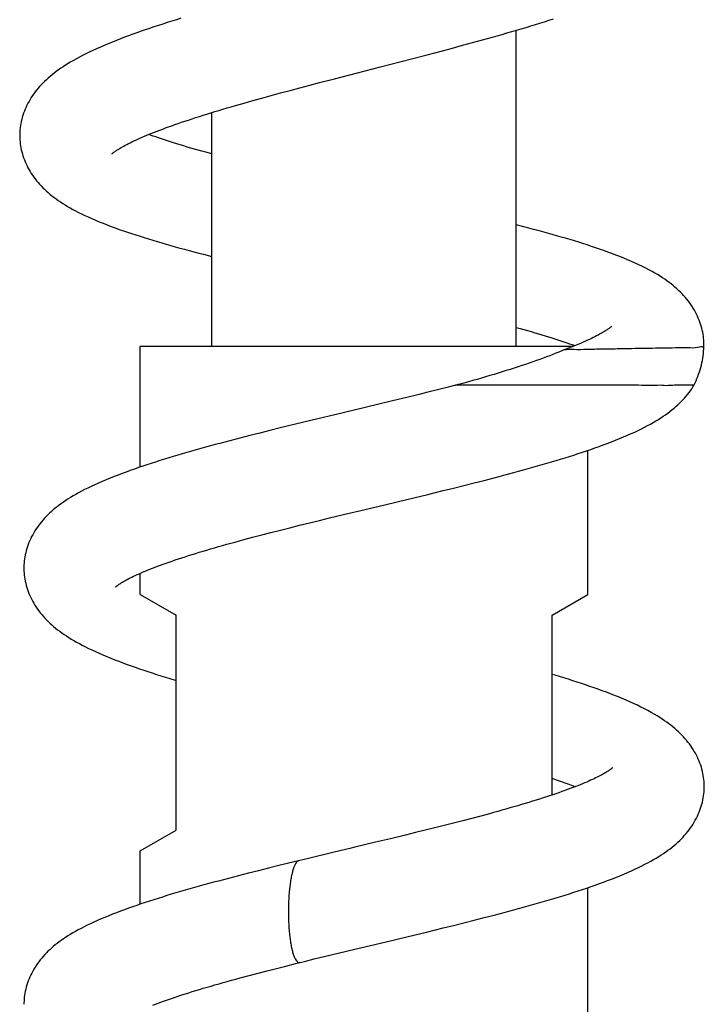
# Model space of a CAD drawing. Header units: millimetres. Extents: x 198 to 322, y 60 to 268.
# Tile 97 of 110: x 276.57 to 280.4, y 230.4 to 235.89. Entities that reach past the tile are written whole.
import ezdxf

# ---------------------------------------------------------------- set-up
doc = ezdxf.new("R2010")
doc.units = ezdxf.units.MM
doc.header["$LTSCALE"] = 30.734
doc.layers.get('0').update_dxf_attribs({"linetype": 'CONTINUOUS'})

msp = doc.modelspace()

# ---------------------------------------------------------------- linework, layer by layer
at = {"color": 7, "linetype": 'Continuous'}
for p, q in [((279.3478, 234.0675), (279.3478, 235.8329)), ((279.0482, 235.7488), (279.1039, 235.7639)), ((279.1039, 235.7639), (279.1592, 235.7792)), ((279.1592, 235.7792), (279.2142, 235.7945)), ((278.8499, 235.6961), (278.9356, 235.7186)), ((278.9356, 235.7186), (278.9921, 235.7337)), ((278.9921, 235.7337), (279.0482, 235.7488)), ((278.59, 235.6287), (278.7635, 235.6735)), ((278.7635, 235.6735), (278.8499, 235.6961)), ((278.4183, 235.5845), (278.59, 235.6287)), ((278.1943, 235.5262), (278.2497, 235.5407)), ((278.2497, 235.5407), (278.3335, 235.5626)), ((278.3335, 235.5626), (278.4183, 235.5845)), ((277.9792, 235.4687), (278.0317, 235.4829)), ((278.0317, 235.4829), (278.0852, 235.4973)), ((278.0852, 235.4973), (278.1394, 235.5117)), ((278.1394, 235.5117), (278.1943, 235.5262)), ((277.7799, 235.4127), (277.828, 235.4265)), ((277.828, 235.4265), (277.8773, 235.4405)), ((277.8773, 235.4405), (277.9277, 235.4545)), ((277.9277, 235.4545), (277.9792, 235.4687)), ((277.6478, 234.0675), (277.6478, 235.3734)), ((277.2478, 233.3948), (277.2478, 234.0675)), ((279.6635, 234.0675), (277.2478, 234.0675)), ((280.3951, 234.0625), (280.3925, 234.0624)), ((280.3947, 234.0555), (280.3951, 234.0625)), ((278.9603, 233.8388), (278.9071, 233.8254)), ((279.0106, 233.8516), (278.9603, 233.8388)), ((279.0553, 233.8637), (279.0106, 233.8516)), ((278.7434, 233.7851), (278.6877, 233.7716)), ((278.7986, 233.7986), (278.7434, 233.7851)), ((278.8532, 233.812), (278.7986, 233.7986)), ((278.9071, 233.8254), (278.8532, 233.812)), ((278.4892, 233.7239), (278.4029, 233.7033)), ((278.6032, 233.7512), (278.4892, 233.7239)), ((278.6877, 233.7716), (278.6032, 233.7512)), ((278.0292, 233.613), (277.9723, 233.5989)), ((278.1149, 233.634), (278.0292, 233.613)), ((278.201, 233.6549), (278.1149, 233.634)), ((277.8592, 233.5705), (277.8033, 233.5561)), ((277.9156, 233.5847), (277.8592, 233.5705)), ((277.9723, 233.5989), (277.9156, 233.5847)), ((277.8033, 233.5561), (277.7479, 233.5417)), ((279.7478, 232.6829), (279.7478, 233.4881)), ((278.9978, 233.2777), (279.0549, 233.2919)), ((279.0549, 233.2919), (279.1117, 233.3062)), ((279.1117, 233.3062), (279.168, 233.3206)), ((279.168, 233.3206), (279.2238, 233.3351)), ((278.7372, 233.2143), (278.8536, 233.2424)), ((278.8536, 233.2424), (278.9403, 233.2636)), ((278.9403, 233.2636), (278.9978, 233.2777)), ((278.5046, 233.1587), (278.6206, 233.1864)), ((278.6206, 233.1864), (278.7372, 233.2143)), ((278.3043, 233.1106), (278.3896, 233.1311)), ((278.3896, 233.1311), (278.5046, 233.1587)), ((278.084, 233.0565), (278.1381, 233.0699)), ((278.1381, 233.0699), (278.1928, 233.0834)), ((278.1928, 233.0834), (278.2482, 233.0969)), ((278.2482, 233.0969), (278.3043, 233.1106)), ((277.8757, 233.003), (277.9265, 233.0163)), ((277.9265, 233.0163), (277.9781, 233.0296)), ((277.9781, 233.0296), (278.0307, 233.043)), ((278.0307, 233.043), (278.084, 233.0565)), ((277.8261, 232.9898), (277.8757, 233.003)), ((277.2478, 232.6829), (277.2478, 232.8024)), ((277.2478, 232.6829), (277.4478, 232.5675)), ((279.5478, 232.5675), (279.7478, 232.6829)), ((277.4478, 231.3675), (277.4478, 232.5675)), ((279.5478, 231.5644), (279.5478, 232.5675)), ((279.0496, 231.4209), (278.998, 231.4076)), ((279.1001, 231.4341), (279.0496, 231.4209)), ((279.1496, 231.4471), (279.1001, 231.4341)), ((279.1978, 231.4601), (279.1496, 231.4471)), ((277.2478, 231.252), (277.4478, 231.3675)), ((278.8386, 231.3677), (278.7843, 231.3543)), ((278.8924, 231.381), (278.8386, 231.3677)), ((278.9455, 231.3943), (278.8924, 231.381)), ((278.998, 231.4076), (278.9455, 231.3943)), ((278.646, 231.3207), (278.5612, 231.3004)), ((278.7294, 231.3409), (278.646, 231.3207)), ((278.7843, 231.3543), (278.7294, 231.3409)), ((277.2478, 230.9552), (277.2478, 231.252)), ((278.1874, 231.2109), (278.1066, 231.1913)), ((278.3312, 231.2454), (278.1874, 231.2109)), ((277.9082, 231.1422), (277.8518, 231.1279)), ((277.9648, 231.1564), (277.9082, 231.1422)), ((278.0215, 231.1704), (277.9648, 231.1564)), ((278.1066, 231.1913), (278.0215, 231.1704)), ((277.7957, 231.1135), (277.7401, 231.099)), ((277.8518, 231.1279), (277.7957, 231.1135)), ((279.7478, 229.5675), (279.7478, 231.0474)), ((279.0548, 230.8512), (279.1118, 230.8656)), ((279.1118, 230.8656), (279.1683, 230.88)), ((279.1683, 230.88), (279.2242, 230.8944)), ((278.853, 230.8015), (278.9397, 230.8227)), ((278.9397, 230.8227), (278.9973, 230.8369)), ((278.9973, 230.8369), (279.0548, 230.8512)), ((278.621, 230.7457), (278.7372, 230.7736)), ((278.7372, 230.7736), (278.853, 230.8015)), ((278.3604, 230.6834), (278.4467, 230.7041)), ((278.4467, 230.7041), (278.621, 230.7457)), ((278.1646, 230.6357), (278.2195, 230.6492)), ((278.2195, 230.6492), (278.2754, 230.6628)), ((278.2754, 230.6628), (278.3604, 230.6834)), ((277.9569, 230.5835), (278.009, 230.5968)), ((278.009, 230.5968), (278.0617, 230.6101)), ((278.0617, 230.6101), (278.1149, 230.6234)), ((278.1149, 230.6234), (278.1646, 230.6357)), ((277.8059, 230.5437), (277.8553, 230.5569)), ((277.8553, 230.5569), (277.9056, 230.5702)), ((277.9056, 230.5702), (277.9569, 230.5835))]:
    msp.add_line(p, q, dxfattribs=at)
for points in [[(277.4752, 235.8995), (277.4495, 235.8916), (277.4241, 235.8836), (277.3988, 235.8756), (277.3738, 235.8676), (277.3491, 235.8595), (277.3245, 235.8514), (277.3002, 235.8433), (277.2762, 235.8351), (277.2525, 235.8268), (277.229, 235.8186), (277.2059, 235.8102), (277.183, 235.8019), (277.1603, 235.7934), (277.1376, 235.7847), (277.115, 235.7759), (277.0923, 235.7668), (277.0697, 235.7576), (277.0473, 235.7482), (277.0254, 235.7387), (277.0039, 235.7292), (276.9831, 235.7197), (276.9631, 235.7103), (276.9439, 235.7009), (276.9256, 235.6917), (276.9081, 235.6826), (276.8914, 235.6736), (276.8753, 235.6647), (276.86, 235.6559), (276.8452, 235.647), (276.831, 235.6382), (276.8174, 235.6294), (276.8042, 235.6206), (276.7915, 235.6117), (276.7791, 235.6028), (276.7672, 235.5937), (276.7558, 235.5846), (276.7447, 235.5755), (276.734, 235.5663), (276.7238, 235.557), (276.7139, 235.5476), (276.7044, 235.5381), (276.6952, 235.5285), (276.6863, 235.5188), (276.6778, 235.5089), (276.6695, 235.4988), (276.6616, 235.4886), (276.6539, 235.4783), (276.6466, 235.4678), (276.6397, 235.4572), (276.6331, 235.4465), (276.6269, 235.4358), (276.621, 235.425), (276.6155, 235.4141), (276.6103, 235.4031), (276.6055, 235.392), (276.6009, 235.3809), (276.5968, 235.3696), (276.5929, 235.3582), (276.5895, 235.3468), (276.5864, 235.3355), (276.5837, 235.3241), (276.5813, 235.3128), (276.5794, 235.3015), (276.5777, 235.2903), (276.5765, 235.2792), (276.5756, 235.2681), (276.575, 235.2572), (276.5748, 235.2464), (276.5748, 235.2387)], [(279.2142, 235.7945), (279.2415, 235.8022), (279.2687, 235.81), (279.2958, 235.8177), (279.3227, 235.8255), (279.3494, 235.8333), (279.3759, 235.8412), (279.4022, 235.849), (279.4283, 235.8569), (279.4542, 235.8648), (279.4798, 235.8728), (279.5052, 235.8807), (279.5304, 235.8887), (279.5552, 235.8967)], [(277.0894, 235.1425), (277.0894, 235.1425), (277.0897, 235.1427), (277.0901, 235.1432), (277.0909, 235.1439), (277.0919, 235.1448), (277.0932, 235.1459), (277.0948, 235.1472), (277.0966, 235.1487), (277.0989, 235.1504), (277.1014, 235.1524), (277.1043, 235.1545), (277.1076, 235.1569), (277.1113, 235.1594), (277.1153, 235.1621), (277.1197, 235.165), (277.1246, 235.1681), (277.1299, 235.1714), (277.1357, 235.1749), (277.1421, 235.1786), (277.149, 235.1826), (277.1564, 235.1867), (277.1644, 235.1911), (277.1729, 235.1955), (277.1818, 235.2001), (277.1913, 235.2049), (277.2013, 235.2098), (277.2117, 235.2148), (277.2226, 235.2199), (277.234, 235.2251), (277.2459, 235.2304), (277.2582, 235.2358), (277.271, 235.2412), (277.2843, 235.2468), (277.298, 235.2524), (277.3122, 235.2582), (277.3268, 235.2639), (277.3418, 235.2698), (277.3573, 235.2757), (277.3732, 235.2816), (277.3896, 235.2877), (277.4064, 235.2938), (277.4237, 235.3), (277.4414, 235.3062), (277.4597, 235.3125), (277.4784, 235.3189), (277.4975, 235.3254), (277.5171, 235.3319), (277.5371, 235.3384), (277.5574, 235.345), (277.5782, 235.3517), (277.5993, 235.3583), (277.6207, 235.365), (277.6426, 235.3718), (277.6647, 235.3786), (277.6872, 235.3853), (277.7099, 235.3921), (277.7329, 235.399), (277.7563, 235.4058), (277.7799, 235.4127)], [(276.5749, 235.2385), (276.5751, 235.231), (276.5757, 235.2203), (276.5766, 235.2094), (276.5779, 235.1984), (276.5795, 235.1874), (276.5815, 235.1763), (276.5838, 235.1651), (276.5866, 235.1539), (276.5897, 235.1427), (276.5931, 235.1314), (276.5969, 235.1202), (276.6011, 235.109), (276.6057, 235.0979), (276.6105, 235.0869), (276.6157, 235.0761), (276.6212, 235.0653), (276.6271, 235.0547), (276.6333, 235.0441), (276.6398, 235.0336), (276.6467, 235.0232), (276.654, 235.0129), (276.6616, 235.0028), (276.6695, 234.9927), (276.6777, 234.9829), (276.6863, 234.9731), (276.6951, 234.9636), (276.7042, 234.9542), (276.7137, 234.945), (276.7234, 234.9359), (276.7336, 234.9269), (276.744, 234.918), (276.7549, 234.9092), (276.7661, 234.9005), (276.7778, 234.8919), (276.7898, 234.8833), (276.8023, 234.8748), (276.8152, 234.8664), (276.8285, 234.8581), (276.8423, 234.8498), (276.8567, 234.8415), (276.8716, 234.8332), (276.8872, 234.8248), (276.9036, 234.8164), (276.9207, 234.8079), (276.9387, 234.7993), (276.9575, 234.7906), (276.9773, 234.7818), (276.9978, 234.7729), (277.0191, 234.7641), (277.0409, 234.7553), (277.0631, 234.7466), (277.0856, 234.738), (277.1082, 234.7297), (277.131, 234.7215), (277.1538, 234.7135), (277.1768, 234.7056), (277.1999, 234.6979), (277.2232, 234.6902), (277.2467, 234.6827), (277.2705, 234.6752), (277.2945, 234.6678), (277.3188, 234.6604), (277.3433, 234.6531), (277.3681, 234.6458), (277.3931, 234.6386), (277.4184, 234.6315), (277.4439, 234.6244), (277.4696, 234.6173), (277.4955, 234.6103), (277.5217, 234.6033), (277.5481, 234.5963), (277.5746, 234.5894), (277.6014, 234.5824), (277.6478, 234.5707)], [(277.6478, 235.1426), (277.6144, 235.1516), (277.5928, 235.1576), (277.5716, 235.1636), (277.5507, 235.1695), (277.5303, 235.1753), (277.5103, 235.1812), (277.4907, 235.187), (277.4716, 235.1927), (277.4529, 235.1984), (277.4346, 235.2041), (277.4168, 235.2097), (277.3995, 235.2153), (277.3825, 235.2208), (277.3661, 235.2263), (277.35, 235.2318), (277.3344, 235.2372), (277.3193, 235.2425), (277.3046, 235.2478), (277.2951, 235.2513)], [(280.3956, 234.0848), (280.3953, 234.0926), (280.3947, 234.1035), (280.3938, 234.1144), (280.3925, 234.1255), (280.3908, 234.1366), (280.3888, 234.1478), (280.3864, 234.1591), (280.3836, 234.1703), (280.3805, 234.1817), (280.3769, 234.193), (280.3731, 234.2043), (280.3688, 234.2156), (280.3642, 234.2267), (280.3592, 234.2378), (280.354, 234.2488), (280.3483, 234.2596), (280.3424, 234.2703), (280.3361, 234.281), (280.3294, 234.2915), (280.3224, 234.302), (280.315, 234.3124), (280.3073, 234.3226), (280.2992, 234.3327), (280.2909, 234.3427), (280.2822, 234.3525), (280.2731, 234.3622), (280.2638, 234.3716), (280.2541, 234.381), (280.2442, 234.3902), (280.2339, 234.3992), (280.2232, 234.4081), (280.2123, 234.4169), (280.2009, 234.4256), (280.1891, 234.4342), (280.1769, 234.4428), (280.1641, 234.4514), (280.1507, 234.46), (280.1365, 234.4687), (280.1216, 234.4775), (280.1057, 234.4865), (280.0886, 234.4958), (280.0706, 234.5051), (280.0516, 234.5146), (280.0318, 234.5241), (280.0114, 234.5335), (279.9904, 234.5429), (279.9691, 234.552), (279.9474, 234.561), (279.9256, 234.5697), (279.9035, 234.5783), (279.8813, 234.5868), (279.8588, 234.595), (279.8362, 234.6032), (279.8133, 234.6112), (279.7903, 234.619), (279.7672, 234.6267), (279.7438, 234.6344), (279.7202, 234.6419), (279.6964, 234.6494), (279.6722, 234.6568), (279.6479, 234.6642), (279.6232, 234.6715), (279.5983, 234.6788), (279.5731, 234.686), (279.5477, 234.6932), (279.522, 234.7004), (279.4961, 234.7075), (279.47, 234.7145), (279.4437, 234.7216), (279.4172, 234.7286), (279.3905, 234.7355), (279.3478, 234.7465)], [(279.3478, 234.1741), (279.3685, 234.1684), (279.3898, 234.1625), (279.4108, 234.1566), (279.4313, 234.1507), (279.4515, 234.1448), (279.4712, 234.139), (279.4905, 234.1333), (279.5094, 234.1275), (279.5279, 234.1218), (279.5459, 234.1162), (279.5635, 234.1106), (279.5806, 234.1051), (279.5972, 234.0996), (279.6134, 234.0941), (279.6291, 234.0887), (279.6443, 234.0834), (279.6591, 234.0781), (279.6735, 234.0729), (279.6753, 234.0723)], [(279.881, 234.1811), (279.881, 234.181), (279.8807, 234.1808), (279.8802, 234.1803), (279.8795, 234.1797), (279.8785, 234.1788), (279.8772, 234.1776), (279.8756, 234.1763), (279.8737, 234.1748), (279.8714, 234.173), (279.8688, 234.171), (279.8658, 234.1688), (279.8625, 234.1664), (279.8588, 234.1639), (279.8547, 234.1611), (279.8501, 234.1581), (279.8452, 234.155), (279.8397, 234.1516), (279.8337, 234.148), (279.8272, 234.1442), (279.8201, 234.1401), (279.8124, 234.1359), (279.8043, 234.1315), (279.7956, 234.127), (279.7865, 234.1223), (279.777, 234.1176), (279.7669, 234.1127), (279.7564, 234.1077), (279.7454, 234.1025), (279.7338, 234.0973), (279.7218, 234.092), (279.7093, 234.0865), (279.6963, 234.081), (279.6828, 234.0753), (279.6689, 234.0696), (279.6544, 234.0639), (279.6396, 234.058), (279.6243, 234.0521), (279.6153, 234.0487)], [(280.3396, 233.8517), (280.3406, 233.8536), (280.3462, 233.8651), (280.3516, 233.8769), (280.3567, 233.8887), (280.3615, 233.9008), (280.3661, 233.9132), (280.3703, 233.9257), (280.3743, 233.9384), (280.378, 233.9512), (280.3813, 233.9641), (280.3843, 233.9772), (280.3869, 233.9903), (280.3892, 234.0034), (280.3911, 234.0165), (280.3927, 234.0296), (280.3939, 234.0426), (280.3947, 234.0555)], [(280.3952, 234.0625), (280.3954, 234.0677), (280.3956, 234.0778), (280.3955, 234.0846)], [(279.6153, 234.0487), (279.6018, 234.0431), (279.5857, 234.0365), (279.5691, 234.0298), (279.552, 234.0231), (279.5345, 234.0164), (279.5166, 234.0096), (279.4982, 234.0028), (279.4793, 233.9959), (279.4601, 233.989), (279.4404, 233.982), (279.4203, 233.9751), (279.3998, 233.9681), (279.379, 233.9611), (279.3578, 233.9541), (279.3362, 233.947), (279.3143, 233.94), (279.2921, 233.933), (279.2695, 233.926), (279.2467, 233.919), (279.2236, 233.912), (279.2003, 233.905), (279.1766, 233.8981), (279.1528, 233.8912), (279.1287, 233.8842), (279.1044, 233.8774), (279.08, 233.8705), (279.0553, 233.8637)], [(279.2238, 233.3351), (279.2515, 233.3423), (279.2791, 233.3496), (279.3065, 233.3569), (279.3337, 233.3642), (279.3608, 233.3716), (279.3877, 233.3789), (279.4144, 233.3863), (279.4408, 233.3938), (279.4671, 233.4012), (279.4931, 233.4087), (279.519, 233.4162), (279.5446, 233.4238), (279.57, 233.4313), (279.5951, 233.439), (279.62, 233.4466), (279.6447, 233.4543), (279.6691, 233.4621), (279.6932, 233.4699), (279.7171, 233.4778), (279.7407, 233.4857), (279.7639, 233.4937), (279.787, 233.5017), (279.81, 233.5099), (279.8329, 233.5183), (279.8559, 233.5269), (279.8789, 233.5357), (279.9018, 233.5446), (279.9244, 233.5538), (279.9465, 233.563), (279.968, 233.5722), (279.9889, 233.5814), (280.0089, 233.5905), (280.0281, 233.5996), (280.0464, 233.6085), (280.0639, 233.6173), (280.0806, 233.6261), (280.0967, 233.6347), (280.112, 233.6434), (280.1268, 233.652), (280.1411, 233.6606), (280.1548, 233.6693), (280.1681, 233.678), (280.1809, 233.6868), (280.1934, 233.6957), (280.2055, 233.7047), (280.2171, 233.7138), (280.2284, 233.723), (280.2392, 233.7323), (280.2496, 233.7417), (280.2596, 233.7511), (280.2692, 233.7607), (280.2785, 233.7704), (280.2875, 233.7803), (280.2961, 233.7903), (280.3045, 233.8005), (280.3124, 233.8108), (280.3201, 233.8212), (280.3274, 233.8318), (280.3343, 233.8425), (280.3399, 233.8516)], [(278.4029, 233.7033), (278.3741, 233.6964), (278.201, 233.6549)], [(277.7479, 233.5417), (277.7205, 233.5345), (277.6933, 233.5272), (277.6662, 233.5199), (277.6394, 233.5127), (277.6127, 233.5054), (277.5863, 233.4981), (277.5602, 233.4907), (277.5342, 233.4834), (277.5084, 233.476), (277.4829, 233.4686), (277.4575, 233.4611), (277.4323, 233.4536), (277.4073, 233.4461), (277.3826, 233.4385), (277.358, 233.4308), (277.3336, 233.4231), (277.3095, 233.4153), (277.2856, 233.4075), (277.2619, 233.3996), (277.2385, 233.3917), (277.2152, 233.3836), (277.1922, 233.3755), (277.1693, 233.3672), (277.1467, 233.3588), (277.1241, 233.3503), (277.1017, 233.3416), (277.0794, 233.3327), (277.0574, 233.3236), (277.0358, 233.3145), (277.0147, 233.3053), (276.9942, 233.296), (276.9744, 233.2868), (276.9555, 233.2777), (276.9375, 233.2687), (276.9204, 233.2598), (276.904, 233.2511), (276.8885, 233.2424), (276.8736, 233.2338), (276.8593, 233.2253), (276.8457, 233.2168), (276.8325, 233.2083), (276.8198, 233.1997), (276.8075, 233.1911), (276.7956, 233.1824), (276.7841, 233.1736), (276.773, 233.1647), (276.7624, 233.1558), (276.752, 233.1468), (276.7421, 233.1377), (276.7324, 233.1284), (276.7231, 233.119), (276.7141, 233.1095), (276.7054, 233.0998), (276.6971, 233.09), (276.689, 233.08), (276.6812, 233.0699), (276.6738, 233.0596), (276.6667, 233.0492), (276.6599, 233.0387), (276.6535, 233.028), (276.6474, 233.0173), (276.6417, 233.0065), (276.6363, 232.9955), (276.6312, 232.9845), (276.6265, 232.9733), (276.6221, 232.962), (276.6181, 232.9507), (276.6144, 232.9394), (276.6111, 232.928), (276.6082, 232.9167), (276.6057, 232.9054), (276.6035, 232.8942), (276.6017, 232.883), (276.6002, 232.8719), (276.5991, 232.8609), (276.5984, 232.8499), (276.598, 232.8391), (276.5979, 232.8314)], [(277.1104, 232.7259), (277.1103, 232.7259), (277.1102, 232.7258), (277.1104, 232.7259), (277.1107, 232.7262), (277.1113, 232.7267), (277.1122, 232.7275), (277.1133, 232.7285), (277.1148, 232.7297), (277.1166, 232.7311), (277.1187, 232.7327), (277.1211, 232.7346), (277.124, 232.7366), (277.1272, 232.7389), (277.1308, 232.7413), (277.1348, 232.744), (277.1392, 232.7468), (277.144, 232.7498), (277.1492, 232.7529), (277.155, 232.7563), (277.1613, 232.76), (277.1682, 232.7638), (277.1757, 232.7678), (277.1837, 232.7721), (277.1922, 232.7764), (277.2012, 232.7808), (277.2105, 232.7853), (277.2203, 232.7899), (277.2305, 232.7946), (277.2412, 232.7994), (277.2524, 232.8044), (277.2641, 232.8094), (277.2763, 232.8145), (277.289, 232.8197), (277.3023, 232.8251), (277.3161, 232.8305), (277.3304, 232.836), (277.3451, 232.8416), (277.3604, 232.8472), (277.3761, 232.8529), (277.3923, 232.8587), (277.409, 232.8646), (277.4261, 232.8705), (277.4436, 232.8764), (277.4616, 232.8824), (277.48, 232.8885), (277.4988, 232.8946), (277.518, 232.9007), (277.5376, 232.9068), (277.5575, 232.913), (277.5779, 232.9192), (277.5985, 232.9255), (277.6196, 232.9317), (277.6411, 232.938), (277.6629, 232.9444), (277.6851, 232.9508), (277.7077, 232.9572), (277.7307, 232.9636), (277.754, 232.9701), (277.7777, 232.9766), (277.8017, 232.9832), (277.8261, 232.9898)], [(276.5979, 232.8314), (276.598, 232.8239), (276.5984, 232.813), (276.5991, 232.802), (276.6002, 232.791), (276.6017, 232.7798), (276.6035, 232.7686), (276.6057, 232.7573), (276.6082, 232.746), (276.6112, 232.7346), (276.6145, 232.7232), (276.6181, 232.7119), (276.6222, 232.7005), (276.6266, 232.6892), (276.6313, 232.678), (276.6364, 232.667), (276.6418, 232.656), (276.6476, 232.6451), (276.6537, 232.6343), (276.6602, 232.6236), (276.667, 232.613), (276.6742, 232.6025), (276.6818, 232.5921), (276.6896, 232.5818), (276.6978, 232.5717), (276.7063, 232.5618), (276.7151, 232.552), (276.7243, 232.5424), (276.7338, 232.5329), (276.7436, 232.5235), (276.7537, 232.5143), (276.7643, 232.5051), (276.7752, 232.4961), (276.7865, 232.4871), (276.7982, 232.4783), (276.8104, 232.4695), (276.8229, 232.4607), (276.8358, 232.4521), (276.8492, 232.4435), (276.8631, 232.435), (276.8775, 232.4265), (276.8925, 232.4179), (276.9081, 232.4093), (276.9245, 232.4006), (276.9415, 232.3919), (276.9594, 232.383), (276.9781, 232.3741), (276.9977, 232.365), (277.0181, 232.3558), (277.0392, 232.3467), (277.0609, 232.3375), (277.0831, 232.3284), (277.1057, 232.3195), (277.1284, 232.3107), (277.1513, 232.302), (277.1742, 232.2936), (277.1973, 232.2853), (277.2204, 232.2772), (277.2438, 232.2691), (277.2673, 232.2612), (277.291, 232.2533), (277.3149, 232.2455), (277.3392, 232.2377), (277.3637, 232.23), (277.3884, 232.2223), (277.4134, 232.2147), (277.4478, 232.2044)], [(280.3977, 231.611), (280.3976, 231.6188), (280.3972, 231.6296), (280.3964, 231.6406), (280.3953, 231.6516), (280.3939, 231.6627), (280.392, 231.6739), (280.3899, 231.6852), (280.3873, 231.6965), (280.3844, 231.7079), (280.3811, 231.7192), (280.3774, 231.7306), (280.3734, 231.7419), (280.369, 231.7532), (280.3642, 231.7644), (280.3591, 231.7755), (280.3537, 231.7864), (280.348, 231.7973), (280.3419, 231.808), (280.3354, 231.8186), (280.3287, 231.8292), (280.3215, 231.8396), (280.3141, 231.8498), (280.3063, 231.86), (280.2982, 231.87), (280.2898, 231.8799), (280.281, 231.8897), (280.2719, 231.8992), (280.2625, 231.9087), (280.2528, 231.918), (280.2428, 231.9271), (280.2325, 231.936), (280.222, 231.9448), (280.2111, 231.9535), (280.1998, 231.9621), (280.1881, 231.9707), (280.1757, 231.9794), (280.1626, 231.9882), (280.1487, 231.9972), (280.1337, 232.0065), (280.1176, 232.016), (280.1005, 232.0258), (280.0824, 232.0356), (280.0635, 232.0456), (280.0439, 232.0554), (280.0237, 232.0652), (280.0031, 232.0749), (279.9821, 232.0844), (279.9609, 232.0937), (279.9394, 232.1028), (279.9176, 232.1117), (279.8956, 232.1205), (279.8733, 232.1292), (279.8508, 232.1377), (279.8281, 232.1462), (279.8052, 232.1545), (279.782, 232.1627), (279.7586, 232.1708), (279.7351, 232.1788), (279.7113, 232.1867), (279.6873, 232.1946), (279.663, 232.2024), (279.6386, 232.2101), (279.614, 232.2178), (279.5891, 232.2254), (279.5641, 232.233), (279.5478, 232.2379)], [(279.8853, 231.7165), (279.8853, 231.7164), (279.8851, 231.7163), (279.8847, 231.7159), (279.884, 231.7153), (279.8831, 231.7144), (279.8819, 231.7134), (279.8803, 231.7122), (279.8785, 231.7107), (279.8763, 231.709), (279.8737, 231.7072), (279.8709, 231.7051), (279.8676, 231.7028), (279.864, 231.7004), (279.86, 231.6978), (279.8557, 231.695), (279.851, 231.6921), (279.846, 231.6891), (279.8406, 231.6859), (279.8347, 231.6826), (279.8285, 231.6791), (279.8219, 231.6755), (279.8148, 231.6718), (279.8073, 231.6679), (279.7993, 231.6639), (279.7908, 231.6597), (279.7819, 231.6554), (279.7724, 231.651), (279.7625, 231.6464), (279.752, 231.6417), (279.7409, 231.6369), (279.7294, 231.632), (279.7173, 231.6269), (279.7047, 231.6218), (279.6916, 231.6165), (279.6779, 231.6112), (279.6638, 231.6057), (279.6492, 231.6002), (279.6342, 231.5946), (279.6186, 231.589), (279.6026, 231.5833), (279.5861, 231.5775), (279.5692, 231.5717), (279.5518, 231.5658), (279.534, 231.5598), (279.5157, 231.5538), (279.4971, 231.5478), (279.478, 231.5417), (279.4586, 231.5356), (279.4388, 231.5295), (279.4186, 231.5233), (279.3981, 231.5171), (279.3772, 231.5109), (279.356, 231.5046), (279.3344, 231.4983), (279.3125, 231.492), (279.2902, 231.4857), (279.2676, 231.4794), (279.2446, 231.473), (279.2214, 231.4666), (279.1978, 231.4601)], [(279.5478, 231.6575), (279.5526, 231.6559), (279.57, 231.6499), (279.587, 231.6441), (279.6036, 231.6383), (279.6197, 231.6325), (279.6353, 231.6268), (279.6505, 231.6212), (279.6652, 231.6156), (279.6774, 231.6109)], [(279.2242, 230.8944), (279.2519, 230.9017), (279.2794, 230.909), (279.3068, 230.9162), (279.3339, 230.9235), (279.3609, 230.9309), (279.3876, 230.9382), (279.4142, 230.9456), (279.4405, 230.953), (279.4667, 230.9604), (279.4928, 230.9679), (279.5186, 230.9754), (279.5443, 230.983), (279.5698, 230.9906), (279.5951, 230.9983), (279.6201, 231.006), (279.645, 231.0138), (279.6696, 231.0216), (279.6939, 231.0294), (279.718, 231.0374), (279.7418, 231.0453), (279.7653, 231.0534), (279.7886, 231.0615), (279.8117, 231.0698), (279.8347, 231.0781), (279.8575, 231.0867), (279.8803, 231.0954), (279.903, 231.1043), (279.9255, 231.1134), (279.9476, 231.1226), (279.9693, 231.1319), (279.9903, 231.1412), (280.0106, 231.1505), (280.03, 231.1597), (280.0486, 231.1688), (280.0661, 231.1777), (280.0829, 231.1865), (280.0989, 231.1952), (280.1143, 231.2039), (280.1289, 231.2125), (280.143, 231.2211), (280.1566, 231.2297), (280.1698, 231.2384), (280.1825, 231.2472), (280.1948, 231.256), (280.2067, 231.2649), (280.2181, 231.2739), (280.2292, 231.283), (280.2399, 231.2922), (280.2502, 231.3014), (280.2601, 231.3108), (280.2697, 231.3204), (280.2789, 231.33), (280.2879, 231.3399), (280.2965, 231.3498), (280.3048, 231.36), (280.3127, 231.3703), (280.3204, 231.3807), (280.3277, 231.3913), (280.3346, 231.402), (280.3411, 231.4127), (280.3473, 231.4236), (280.3532, 231.4345), (280.3587, 231.4455), (280.3638, 231.4567), (280.3686, 231.4679), (280.3731, 231.4793), (280.3772, 231.4907), (280.3809, 231.5022), (280.3842, 231.5136), (280.3872, 231.5251), (280.3898, 231.5365), (280.392, 231.5478), (280.3938, 231.5591), (280.3953, 231.5703), (280.3964, 231.5815), (280.3972, 231.5925), (280.3976, 231.6034), (280.3977, 231.611)], [(278.5612, 231.3004), (278.4466, 231.273), (278.4178, 231.2661), (278.3312, 231.2454)], [(277.7401, 231.099), (277.7124, 231.0918), (277.685, 231.0845), (277.6577, 231.0772), (277.6306, 231.0698), (277.6036, 231.0625), (277.5769, 231.0551), (277.5504, 231.0477), (277.5241, 231.0402), (277.4981, 231.0328), (277.4723, 231.0253), (277.4468, 231.0178), (277.4215, 231.0103), (277.3965, 231.0028), (277.3718, 230.9952), (277.3474, 230.9876), (277.3232, 230.98), (277.2992, 230.9723), (277.2755, 230.9645), (277.252, 230.9567), (277.2287, 230.9487), (277.2056, 230.9407), (277.1827, 230.9326), (277.16, 230.9244), (277.1375, 230.9161), (277.1153, 230.9076), (277.0934, 230.8991), (277.0718, 230.8905), (277.0506, 230.8817), (277.0297, 230.8729), (277.0092, 230.864), (276.9893, 230.855), (276.9701, 230.8461), (276.9516, 230.8373), (276.934, 230.8285), (276.9172, 230.8199), (276.9013, 230.8114), (276.886, 230.803), (276.8715, 230.7946), (276.8576, 230.7863), (276.8442, 230.7781), (276.8313, 230.7698), (276.8188, 230.7615), (276.8068, 230.7531), (276.7951, 230.7446), (276.7838, 230.7361), (276.7729, 230.7275), (276.7624, 230.7188), (276.7522, 230.71), (276.7424, 230.701), (276.7328, 230.692), (276.7236, 230.6827), (276.7147, 230.6734), (276.706, 230.6638), (276.6977, 230.6541), (276.6896, 230.6442), (276.6818, 230.6341), (276.6744, 230.6239), (276.6673, 230.6135), (276.6605, 230.603), (276.654, 230.5924), (276.6479, 230.5817), (276.6422, 230.5709), (276.6368, 230.5601), (276.6318, 230.5491), (276.627, 230.538), (276.6226, 230.5268), (276.6186, 230.5155), (276.6149, 230.5042), (276.6117, 230.4929), (276.6087, 230.4816), (276.6062, 230.4703), (276.604, 230.4591), (276.6022, 230.4479), (276.6007, 230.4369), (276.5996, 230.4259), (276.5989, 230.415), (276.5985, 230.4042), (276.5984, 230.3965)], [(277.3188, 230.392), (277.3331, 230.3975), (277.3479, 230.403), (277.3631, 230.4086), (277.3787, 230.4142), (277.3947, 230.4198), (277.4111, 230.4255), (277.4279, 230.4313), (277.4451, 230.4371), (277.4629, 230.4429), (277.4811, 230.4488), (277.4998, 230.4548), (277.5189, 230.4609), (277.5386, 230.467), (277.5586, 230.4732), (277.5792, 230.4794), (277.6001, 230.4856), (277.6215, 230.492), (277.6433, 230.4983), (277.6654, 230.5047), (277.688, 230.5111), (277.7109, 230.5176), (277.7342, 230.5241), (277.7578, 230.5306), (277.7817, 230.5372), (277.8059, 230.5437)]]:
    msp.add_lwpolyline(points, dxfattribs=at)
for points, knots in [([(280.3928, 234.0624), (280.3846, 234.069), (280.351, 234.056), (280.3016, 234.0631), (280.2344, 234.0589), (280.1622, 234.0586), (280.0872, 234.057), (280.0105, 234.0557), (279.9306, 234.0543), (279.8483, 234.0528), (279.7654, 234.052), (279.6935, 234.0482), (279.6406, 234.0529), (279.6209, 234.0477), (279.6164, 234.0488), (279.6164, 234.0487)], [0, 0, 0, 0, 0.0316352, 0.0878836, 0.156541, 0.2301846, 0.3052673, 0.3813981, 0.4604797, 0.5447696, 0.6287898, 0.7075909, 0.7657955, 0.7763753, 0.776497, 0.776497, 0.776497, 0.776497]), ([(280.1512, 233.8516), (280.1053, 233.8489), (280.0117, 233.8528), (279.8727, 233.8512), (279.7376, 233.8516), (279.6119, 233.8515), (279.4967, 233.8516), (279.3904, 233.8516), (279.2886, 233.8516), (279.1989, 233.8515), (279.1029, 233.8516), (279.0739, 233.8513), (279.0015, 233.8518), (279.011, 233.8517), (279.011, 233.8517)], [0, 0, 0, 0, 0.137962, 0.28031, 0.417244, 0.543167, 0.657411, 0.762576, 0.863102, 0.959332, 1.044275, 1.111975, 1.140234, 1.140269, 1.140269, 1.140269, 1.140269]), ([(280.3399, 233.8516), (280.3428, 233.8516), (280.3146, 233.8516), (280.2993, 233.8514), (280.2279, 233.853), (280.1816, 233.8466), (280.1509, 233.8516)], [0, 0, 0, 0, 0.0089734, 0.0384974, 0.095706, 0.1889935, 0.1889935, 0.1889935, 0.1889935])]:
    msp.add_open_spline(points, degree=3, knots=knots, dxfattribs=at)
at = {"color": 9, "linetype": 'Continuous'}
for points, knots in [([(278.1328, 231.1976), (278.1312, 231.1972), (278.1264, 231.1952), (278.1192, 231.1882), (278.1118, 231.1762), (278.1048, 231.1598), (278.0984, 231.139), (278.0926, 231.1143), (278.0875, 231.0862), (278.0815, 231.0434), (278.0764, 230.9856), (278.075, 230.9381), (278.075, 230.9136)], [0, 0, 0, 0, 0.0050111, 0.0155108, 0.0293619, 0.0470982, 0.0688907, 0.0944231, 0.123211, 0.1547333, 0.2238082, 0.2972736, 0.2972736, 0.2972736, 0.2972736]), ([(278.075, 230.9136), (278.075, 230.8891), (278.0764, 230.8416), (278.0815, 230.7837), (278.0875, 230.741), (278.0926, 230.7129), (278.0984, 230.6881), (278.1048, 230.6674), (278.1118, 230.651), (278.1192, 230.639), (278.1271, 230.6312), (278.1346, 230.6288), (278.1385, 230.6293), (278.1396, 230.6296)], [0, 0, 0, 0, 0.0734655, 0.1425404, 0.1740626, 0.2028506, 0.2283829, 0.2501755, 0.2679117, 0.2817628, 0.2922625, 0.3005992, 0.3040586, 0.3040586, 0.3040586, 0.3040586])]:
    msp.add_open_spline(points, degree=3, knots=knots, dxfattribs=at)

doc.saveas('drawing.dxf')
